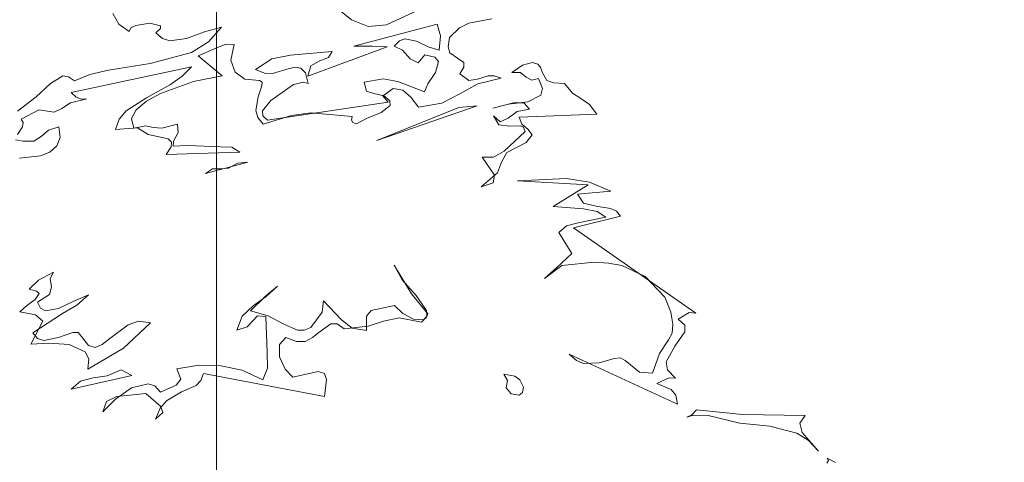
# Model space of a CAD drawing. Header units: millimetres. Extents: x -409347 to -76892, y 286088 to 1850972.
# Tile 17 of 256: x -299545 to -293900, y 423168 to 425707. Entities that reach past the tile are written whole.
import ezdxf

# ---------------------------------------------------------------- set-up
doc = ezdxf.new("R2010")
doc.units = ezdxf.units.MM
doc.linetypes.add('DGN Style 2', pattern=[3.08948, 1.853688, -1.235792])
for name, color, linetype, lineweight in [('a_drzewa 2', 7, 'Continuous', 0), ('A_P_BEMA_100_X_B', 181, 'Continuous', 0), ('A_P_WAND_BET_A_X', 25, 'Continuous', 0), ('A_P_WAND_BET_V_X', 131, 'DGN Style 2', 0)]:
    doc.layers.add(name, color=color, linetype=linetype, lineweight=lineweight)

msp = doc.modelspace()

# ---------------------------------------------------------------- linework, layer by layer
at = {"layer": 'a_drzewa 2'}
for p, q in [((-297642.4, 425706.5), (-297711.8, 425762.2)), ((-297265, 425759.3), (-297443, 425676.5)), ((-299011.8, 425742.1), (-298977.1, 425680.4)), ((-297548, 425667.5), (-297642.4, 425706.5)), ((-296837.7, 425710.7), (-296970.9, 425687.5)), ((-298977.1, 425680.4), (-298917.7, 425638.5)), ((-298917.7, 425638.5), (-298907.8, 425659.9)), ((-298907.8, 425659.9), (-298879.6, 425674.1)), ((-298879.6, 425674.1), (-298798.4, 425686.9)), ((-298798.4, 425686.9), (-298738.4, 425671.5)), ((-298737.1, 425656.9), (-298764.3, 425631)), ((-298738.4, 425671.5), (-298737.1, 425656.9)), ((-298588.2, 425599.1), (-298485.7, 425637.2)), ((-298485.7, 425637.2), (-298388, 425663.2)), ((-298388, 425663.2), (-298463.2, 425580.4)), ((-297629.5, 425554.8), (-297152.5, 425680.8)), ((-297443, 425676.5), (-297548, 425667.5)), ((-297152.5, 425680.8), (-297132.2, 425615)), ((-297024.3, 425659.4), (-297081.3, 425604.6)), ((-296970.9, 425687.5), (-297024.3, 425659.4)), ((-298764.3, 425631), (-298726.3, 425599)), ((-298726.3, 425599), (-298683.9, 425585)), ((-298683.9, 425585), (-298588.2, 425599.1)), ((-298463.2, 425580.4), (-298560.8, 425519.2)), ((-297367.7, 425586), (-297397.3, 425554.1)), ((-297336.3, 425597.5), (-297367.7, 425586)), ((-297270.4, 425582.6), (-297336.3, 425597.5)), ((-297203, 425550.1), (-297270.4, 425582.6)), ((-297132.2, 425615), (-297139.8, 425532)), ((-297081.3, 425604.6), (-297088.5, 425551.1)), ((-298410.3, 425546.7), (-298520.9, 425499.1)), ((-298362, 425565.6), (-298410.3, 425546.7)), ((-298314.8, 425563.7), (-298362, 425565.6)), ((-298333.6, 425474), (-298314.8, 425563.7)), ((-297992.3, 425503.2), (-297753.1, 425523.6)), ((-297893.8, 425382.3), (-297438.1, 425550.6)), ((-297753.1, 425523.6), (-297773.7, 425489.5)), ((-297523.7, 425555), (-297629.5, 425554.8)), ((-297438.1, 425550.6), (-297523.7, 425555)), ((-297397.3, 425554.1), (-297351.3, 425531.6)), ((-297351.3, 425531.6), (-297305.9, 425482.6)), ((-297139.8, 425532), (-297203, 425550.1)), ((-297088.5, 425551.1), (-297079.7, 425516.6)), ((-298560.8, 425519.2), (-298796.2, 425454.9)), ((-298520.9, 425499.1), (-298384.7, 425384.4)), ((-298310.1, 425405.5), (-298333.6, 425474)), ((-298193.9, 425421.3), (-298099.3, 425482.3)), ((-298099.3, 425482.3), (-297992.3, 425503.2)), ((-297825, 425470.5), (-297875.5, 425442.6)), ((-297773.7, 425489.5), (-297825, 425470.5)), ((-297305.9, 425482.6), (-297259.9, 425460.1)), ((-297259.9, 425460.1), (-297222.6, 425504.4)), ((-297222.6, 425504.4), (-297165.7, 425491.6)), ((-297165.7, 425491.6), (-297143, 425467.1)), ((-297143, 425467.1), (-297161.1, 425403.9)), ((-297079.7, 425516.6), (-297035.8, 425485.1)), ((-297035.8, 425485.1), (-296998.6, 425461.8)), ((-298559.6, 425437), (-299249.3, 425289.8)), ((-299036.8, 425416.7), (-299143.5, 425392.9)), ((-298796.2, 425454.9), (-299036.8, 425416.7)), ((-298613.7, 425382.4), (-298559.6, 425437)), ((-298142.1, 425399.3), (-298193.9, 425421.3)), ((-298006.3, 425425.6), (-298094.9, 425397.4)), ((-297965.9, 425434.9), (-298006.3, 425425.6)), ((-297933.1, 425428.9), (-297965.9, 425434.9)), ((-297907.2, 425401.7), (-297933.1, 425428.9)), ((-297875.5, 425442.6), (-297893.8, 425382.3)), ((-296999.3, 425435.3), (-297022.3, 425395.2)), ((-296998.6, 425461.8), (-296999.3, 425435.3)), ((-296723.2, 425403.1), (-296662.3, 425446.5)), ((-296662.3, 425446.5), (-296604.7, 425460.3)), ((-296604.7, 425460.3), (-296574.6, 425451.1)), ((-296574.6, 425451.1), (-296558.5, 425434.9)), ((-296558.5, 425434.9), (-296550.1, 425406.2)), ((-299298.6, 425385.5), (-299368.3, 425341.4)), ((-299265.8, 425379.5), (-299298.6, 425385.5)), ((-299231.4, 425356), (-299265.8, 425379.5)), ((-299143.5, 425392.9), (-299231.4, 425356)), ((-298549.5, 425352.7), (-298737.5, 425283.7)), ((-298680.2, 425335.6), (-298613.7, 425382.4)), ((-298384.7, 425384.4), (-298549.5, 425352.7)), ((-298253.9, 425366.2), (-298310.1, 425405.5)), ((-298170.9, 425358.6), (-298253.9, 425366.2)), ((-298155.4, 425348.2), (-298170.9, 425358.6)), ((-298094.9, 425397.4), (-298142.1, 425399.3)), ((-297890.3, 425341.5), (-297907.2, 425401.7)), ((-297460.6, 425366.5), (-297570.6, 425348.3)), ((-297377.1, 425353.1), (-297460.6, 425366.5)), ((-297225, 425292.6), (-297377.1, 425353.1)), ((-297161.1, 425403.9), (-297205.5, 425338.4)), ((-297022.3, 425395.2), (-296969.2, 425358.6)), ((-296969.2, 425358.6), (-296919.8, 425365.7)), ((-296919.8, 425365.7), (-296859.8, 425385.6)), ((-296785.2, 425371.4), (-296917.6, 425339.5)), ((-296859.8, 425385.6), (-296824.6, 425385.6)), ((-296824.6, 425385.6), (-296785.2, 425371.4)), ((-296673.4, 425404.5), (-296723.2, 425403.1)), ((-296641.7, 425377.8), (-296673.4, 425404.5)), ((-296607.9, 425360.1), (-296641.7, 425377.8)), ((-296570.5, 425369.2), (-296607.9, 425360.1)), ((-296548, 425312.3), (-296570.5, 425369.2)), ((-296550.1, 425406.2), (-296522.6, 425358.6)), ((-296522.6, 425358.6), (-296483.1, 425344.3)), ((-299368.3, 425341.4), (-299449.8, 425263.9)), ((-298817.7, 425259.2), (-298680.2, 425335.6)), ((-298177.5, 425264), (-298156.5, 425327.5)), ((-298156.5, 425327.5), (-298155.4, 425348.2)), ((-298105.3, 425243.7), (-297974.9, 425334.2)), ((-297974.9, 425334.2), (-297917.3, 425348)), ((-297917.3, 425348), (-297890.3, 425341.5)), ((-297570.6, 425348.3), (-297557.4, 425296.5)), ((-297557.4, 425296.5), (-297515.1, 425282.5)), ((-297403.1, 425312.6), (-297458.4, 425272.6)), ((-297349.3, 425302.6), (-297403.1, 425312.6)), ((-297301.8, 425262.5), (-297349.3, 425302.6)), ((-297205.5, 425338.4), (-297225, 425292.6)), ((-296917.6, 425339.5), (-297021.3, 425280.7)), ((-296556.4, 425273.4), (-296548, 425312.3)), ((-296483.1, 425344.3), (-296421.1, 425340.8)), ((-296421.1, 425340.8), (-296375.3, 425286)), ((-299449.8, 425263.9), (-299557.3, 425181.2)), ((-299160.9, 425253.3), (-299253, 425230.7)), ((-299249.3, 425289.8), (-299220.5, 425262.9)), ((-299220.5, 425262.9), (-299190.1, 425250.8)), ((-299190.1, 425250.8), (-299160.9, 425253.3)), ((-298934.7, 425184.5), (-298817.7, 425259.2)), ((-298818.8, 425238.5), (-298876.4, 425189.5)), ((-298737.5, 425283.7), (-298818.8, 425238.5)), ((-298191.5, 425186.4), (-298177.5, 425264)), ((-298153, 425183.8), (-298105.3, 425243.7)), ((-297515.1, 425282.5), (-297464.2, 425272.2)), ((-297464.2, 425272.2), (-297431.6, 425233.8)), ((-297458.4, 425272.6), (-297423.3, 425240.4)), ((-297423.3, 425240.4), (-297421.1, 425214.1)), ((-297258.6, 425204.5), (-297301.8, 425262.5)), ((-297021.3, 425280.7), (-297125.5, 425227.7)), ((-296632.4, 425234.6), (-296556.4, 425273.4)), ((-296375.3, 425286), (-296328.6, 425254.7)), ((-296328.6, 425254.7), (-296278.7, 425220.8)), ((-299434.6, 425188.8), (-299535.8, 425136)), ((-299348.2, 425175.6), (-299434.6, 425188.8)), ((-299303.1, 425197.1), (-299348.2, 425175.6)), ((-299253, 425230.7), (-299303.1, 425197.1)), ((-298974.7, 425137), (-298934.7, 425184.5)), ((-298876.4, 425189.5), (-298904.4, 425140.1)), ((-298179.2, 425146.3), (-298191.5, 425186.4)), ((-298150.6, 425154.7), (-298153, 425183.8)), ((-297431.6, 425233.8), (-298125, 425130.4)), ((-296921.5, 425212.8), (-297497.9, 425013.6)), ((-297497.9, 425013.6), (-297026.5, 425203.8)), ((-297421.1, 425214.1), (-297473.5, 425174.4)), ((-297125.5, 425227.7), (-297258.6, 425204.5)), ((-297026.5, 425203.8), (-296921.5, 425212.8)), ((-296705.6, 425231.3), (-296832.2, 425199.9)), ((-296832.2, 425199.9), (-296743, 425222.2)), ((-296743, 425222.2), (-296632.4, 425234.6)), ((-296652.3, 425227), (-296705.6, 425231.3)), ((-296692.4, 425179.5), (-296623.1, 425194.3)), ((-296623.1, 425194.3), (-296652.3, 425227)), ((-296278.7, 425220.8), (-296235.7, 425165.7)), ((-299535.8, 425136), (-299525.3, 425116.4)), ((-298996, 425076.4), (-298974.7, 425137)), ((-298904.4, 425140.1), (-298891, 425085.4)), ((-298149.5, 425107.7), (-298179.2, 425146.3)), ((-298125, 425130.4), (-298150.6, 425154.7)), ((-297986.2, 425157), (-298149.5, 425107.7)), ((-297875.9, 425172.3), (-297986.2, 425157)), ((-297639, 425151.4), (-297875.9, 425172.3)), ((-297643.1, 425130.5), (-297639, 425151.4)), ((-297636, 425116.4), (-297643.1, 425130.5)), ((-297555.8, 425140.9), (-297614.9, 425109.4)), ((-297473.5, 425174.4), (-297555.8, 425140.9)), ((-296797.5, 425103), (-296828.5, 425156.1)), ((-296828.5, 425156.1), (-296790.2, 425121.2)), ((-296790.2, 425121.2), (-296745, 425142.7)), ((-296745, 425142.7), (-296692.4, 425179.5)), ((-296235.7, 425165.7), (-296680.9, 425148.2)), ((-296680.9, 425148.2), (-296665.7, 425108.4)), ((-299529.2, 425092.5), (-299557.8, 425048.9)), ((-299525.3, 425116.4), (-299529.2, 425092.5)), ((-299421.6, 425037.1), (-299380.6, 425072.9)), ((-299380.6, 425072.9), (-299320.6, 425092.7)), ((-299320.6, 425092.7), (-299312.4, 425031.7)), ((-298870.5, 425087.2), (-298996, 425076.4)), ((-298891, 425085.4), (-298821.4, 425097.3)), ((-298808.5, 425048.4), (-298870.5, 425087.2)), ((-298821.4, 425097.3), (-298779.6, 425089.1)), ((-298779.6, 425089.1), (-298729.3, 425084.6)), ((-298729.3, 425084.6), (-298640.1, 425106.9)), ((-298640.1, 425106.9), (-298636.1, 425060.2)), ((-297614.9, 425109.4), (-297636, 425116.4)), ((-296735.2, 425096.5), (-296797.5, 425103)), ((-296676.6, 425098.6), (-296735.2, 425096.5)), ((-296658.4, 425091.3), (-296676.6, 425098.6)), ((-296665.7, 425108.4), (-296630.9, 425079)), ((-296647.4, 425065.8), (-296658.4, 425091.3)), ((-296630.9, 425079), (-296607.5, 425045.8)), ((-299569.8, 425018.5), (-299525.1, 425010.6)), ((-299463.3, 425010), (-299421.6, 425037.1)), ((-299312.4, 425031.7), (-299331.8, 424983.1)), ((-298727.7, 425031.8), (-298808.5, 425048.4)), ((-298694.6, 425022.9), (-298727.7, 425031.8)), ((-298675.4, 425004), (-298694.6, 425022.9)), ((-298636.1, 425060.2), (-298664.2, 425010.8)), ((-296767, 424952.8), (-296647.4, 425065.8)), ((-296607.5, 425045.8), (-296641.9, 425001.7)), ((-299525.1, 425010.6), (-299463.3, 425010)), ((-299331.8, 424983.1), (-299372.8, 424947.2)), ((-298704.6, 424933.9), (-298676, 424977.5)), ((-298676, 424977.5), (-298675.4, 425004)), ((-298664.2, 425010.8), (-298664.6, 424981.4)), ((-298664.6, 424981.4), (-298582.7, 424985.5)), ((-298582.7, 424985.5), (-298394, 424978.1)), ((-298394, 424978.1), (-298329.1, 424974.8)), ((-298329.1, 424974.8), (-298282.6, 424946.5)), ((-296641.9, 425001.7), (-296751.6, 424945.3)), ((-299426.7, 424925), (-299546, 424911.9)), ((-299372.8, 424947.2), (-299426.7, 424925)), ((-298282.6, 424946.5), (-298704.6, 424933.9)), ((-296822.8, 424815.8), (-296893.3, 424918.5)), ((-296893.3, 424918.5), (-296828.7, 424918.1)), ((-296828.7, 424918.1), (-296767, 424952.8)), ((-296751.6, 424945.3), (-296782.2, 424889.8)), ((-298236.5, 424888.7), (-298480.7, 424823.8)), ((-298480.7, 424823.8), (-298439, 424850.8)), ((-298439, 424850.8), (-298395, 424851.7)), ((-298395, 424851.7), (-298348.3, 424855.7)), ((-298348.3, 424855.7), (-298294.9, 424883.7)), ((-298294.9, 424883.7), (-298236.5, 424888.7)), ((-296782.2, 424889.8), (-296806.3, 424828.9)), ((-296806.3, 424828.9), (-296899.3, 424747.5)), ((-296830.8, 424771), (-296822.8, 424815.8)), ((-296690.7, 424783), (-296409.7, 424795.3)), ((-296409.7, 424795.3), (-296278.6, 424774.2)), ((-296899.3, 424747.5), (-296830.8, 424771)), ((-296286.1, 424758.9), (-296690.7, 424783)), ((-296487.2, 424635.9), (-296286.1, 424758.9)), ((-296278.6, 424774.2), (-296156.7, 424722.9)), ((-296156.7, 424722.9), (-296346.3, 424706.7)), ((-296346.3, 424706.7), (-296312.4, 424653.8)), ((-296312.6, 424621.4), (-296487.2, 424635.9)), ((-296235, 424607.5), (-296312.6, 424621.4)), ((-296312.4, 424653.8), (-296240.4, 424636.4)), ((-296240.4, 424636.4), (-296157, 424623)), ((-296157, 424623), (-296123.4, 424608.2)), ((-296100.5, 424580.8), (-296370.9, 424513.6)), ((-296344, 424542.3), (-296185.1, 424573.6)), ((-296185.1, 424573.6), (-296235, 424607.5)), ((-296123.4, 424608.2), (-296100.5, 424580.8)), ((-296453.8, 424485.9), (-296410.1, 424524.9)), ((-296410.1, 424524.9), (-296344, 424542.3)), ((-296370.9, 424513.6), (-295667.9, 424024.3)), ((-296378.9, 424366), (-296453.8, 424485.9)), ((-296466, 424285.1), (-296378.9, 424366)), ((-297398.6, 424299.3), (-297353.2, 424215.1)), ((-297299.3, 424134.5), (-297398.6, 424299.3)), ((-296437.6, 424296.3), (-296537.1, 424223.2)), ((-296537.1, 424223.2), (-296466, 424285.1)), ((-296251.1, 424315.2), (-296437.6, 424296.3)), ((-296168.4, 424310.5), (-296251.1, 424315.2)), ((-296093.8, 424296.4), (-296168.4, 424310.5)), ((-295959.2, 424234.4), (-296093.8, 424296.4)), ((-299436.3, 424213.1), (-299352, 424258.5)), ((-299352, 424258.5), (-299369.5, 424221.8)), ((-299369.5, 424221.8), (-299362.5, 424175.4)), ((-295846.1, 424114.8), (-295959.2, 424234.4)), ((-299490.6, 424161.5), (-299436.3, 424213.1)), ((-299362.5, 424175.4), (-299373.4, 424130.3)), ((-298066.9, 424177.5), (-298138.3, 424118.5)), ((-298132.5, 424119), (-298066.9, 424177.5)), ((-297353.2, 424215.1), (-297272.1, 424125)), ((-299448.6, 424150.4), (-299490.6, 424161.5)), ((-299456.2, 424102.7), (-299432.7, 424137)), ((-299432.7, 424137), (-299448.6, 424150.4)), ((-299373.4, 424130.3), (-299443.1, 424086.2)), ((-299235, 424092.2), (-299150, 424128.9)), ((-299150, 424128.9), (-299218.4, 424070.2)), ((-298138.3, 424118.5), (-298222.5, 424037.8)), ((-298207.2, 424065.6), (-298132.5, 424119)), ((-297204.2, 424019.2), (-297299.3, 424134.5)), ((-297272.1, 424125), (-297211.8, 424039.1)), ((-295812.4, 424029.6), (-295846.1, 424114.8)), ((-299544.1, 424030.5), (-299506, 424066.1)), ((-299506, 424066.1), (-299456.2, 424102.7)), ((-299443.1, 424086.2), (-299425.5, 424052.4)), ((-299425.5, 424052.4), (-299397.7, 424037.2)), ((-299322.4, 424049.5), (-299235, 424092.2)), ((-299218.4, 424070.2), (-299299.5, 424022.1)), ((-298269.8, 424007.3), (-298207.2, 424065.6)), ((-297810.4, 424029), (-297804.2, 424094.2)), ((-297804.2, 424094.2), (-297700.9, 423985.5)), ((-297529.1, 424038.4), (-297396.4, 424067.4)), ((-297396.4, 424067.4), (-297348.4, 424021.5)), ((-299454.6, 424014.7), (-299544.1, 424030.5)), ((-299299.5, 424022.1), (-299469.2, 423910.6)), ((-299413.2, 423977.1), (-299454.6, 424014.7)), ((-299397.7, 424037.2), (-299322.4, 424049.5)), ((-298301, 423925.3), (-298269.8, 424007.3)), ((-298222.5, 424037.8), (-298120.1, 424008.4)), ((-298181.8, 424009), (-298208.7, 423980.2)), ((-298134.4, 424004.2), (-298181.8, 424009)), ((-298125.7, 423799.3), (-298134.4, 424004.2)), ((-298120.1, 424008.4), (-298030.7, 423960.2)), ((-297876.3, 423941.1), (-297810.4, 424029)), ((-297557.5, 423924.3), (-297555.8, 424006.7)), ((-297555.8, 424006.7), (-297529.1, 424038.4)), ((-297369.8, 423996.2), (-297459.2, 423976.8)), ((-297241.3, 423971.9), (-297369.8, 423996.2)), ((-297348.4, 424021.5), (-297286.8, 423988.6)), ((-297211.7, 424003.8), (-297241.3, 423971.9)), ((-297213.9, 423994.8), (-297204.2, 424019.2)), ((-297211.8, 424039.1), (-297211.7, 424003.8)), ((-295800.6, 423960.1), (-295812.4, 424029.6)), ((-295706.4, 424026.9), (-295770.7, 423989)), ((-295667.9, 424024.3), (-295706.4, 424026.9)), ((-299481.2, 423844.9), (-299413.2, 423977.1)), ((-299028.6, 423877.8), (-298923.7, 423957.3)), ((-298795.4, 423968.2), (-298950.4, 423822.8)), ((-298923.7, 423957.3), (-298863.7, 423977.1)), ((-298863.7, 423977.1), (-298795.4, 423968.2)), ((-298241, 423945.2), (-298301, 423925.3)), ((-298208.7, 423980.2), (-298241, 423945.2)), ((-298030.7, 423960.2), (-297951.4, 423925.9)), ((-297913.2, 423926.2), (-297876.3, 423941.1)), ((-297760.6, 423962.8), (-297829.8, 423912.8)), ((-297725.4, 423962.8), (-297760.6, 423962.8)), ((-297684.7, 423934), (-297725.4, 423962.8)), ((-297700.9, 423985.5), (-297638, 423938)), ((-297547.9, 423948.6), (-297684.7, 423934)), ((-297459.2, 423976.8), (-297547.9, 423948.6)), ((-297286.8, 423988.6), (-297233.6, 423984.4)), ((-297233.6, 423984.4), (-297213.9, 423994.8)), ((-295805.1, 423909.7), (-295800.6, 423960.1)), ((-295770.7, 423989), (-295732.5, 423954.1)), ((-295732.5, 423954.1), (-295732.1, 423916)), ((-299469.2, 423910.6), (-299442.8, 423877.6)), ((-299406.6, 423866), (-299323, 423884.9)), ((-299323, 423884.9), (-299240.2, 423912.6)), ((-299240.2, 423912.6), (-299210.7, 423912.1)), ((-299210.7, 423912.1), (-299191.2, 423890.3)), ((-299191.2, 423890.3), (-299151.5, 423837.9)), ((-298018.4, 423884.9), (-298056, 423843.5)), ((-297957.6, 423860.7), (-298018.4, 423884.9)), ((-297951.4, 423925.9), (-297913.2, 423926.2)), ((-297865.5, 423883.3), (-297907.7, 423862)), ((-297829.8, 423912.8), (-297865.5, 423883.3)), ((-297638, 423938), (-297557.5, 423924.3)), ((-295825.2, 423869.8), (-295805.1, 423909.7)), ((-295732.1, 423916), (-295789.8, 423834.6)), ((-299378.8, 423850.7), (-299481.2, 423844.9)), ((-299442.8, 423877.6), (-299406.6, 423866)), ((-299260.7, 423843.2), (-299378.8, 423850.7)), ((-299168.9, 423801.1), (-299260.7, 423843.2)), ((-299151.5, 423837.9), (-299112.3, 423826.5)), ((-299112.3, 423826.5), (-299072.7, 423844.6)), ((-299072.7, 423844.6), (-299028.6, 423877.8)), ((-298056, 423843.5), (-298055.8, 423773)), ((-297907.7, 423862), (-297957.6, 423860.7)), ((-295877.3, 423791.9), (-295825.2, 423869.8)), ((-295789.8, 423834.6), (-295838, 423745.3)), ((-299147.9, 423761.8), (-299168.9, 423801.1)), ((-298950.4, 423822.8), (-299154.6, 423702.4)), ((-298123.8, 423708.4), (-298125.7, 423799.3)), ((-298055.8, 423773), (-298023.3, 423702.3)), ((-295773, 423501.1), (-296394.1, 423788.8)), ((-296394.1, 423788.8), (-296352.7, 423751.2)), ((-295917.6, 423679.7), (-295877.3, 423791.9)), ((-299154.6, 423702.4), (-299147.9, 423761.8)), ((-298643.6, 423705), (-298518.9, 423724.5)), ((-298518.9, 423724.5), (-298392.2, 423720.7)), ((-298392.2, 423720.7), (-298269.6, 423695.9)), ((-296352.7, 423751.2), (-296313, 423734)), ((-296313, 423734), (-296222.4, 423738.8)), ((-296222.4, 423738.8), (-296136.4, 423763.8)), ((-296136.4, 423763.8), (-296101.4, 423766.8)), ((-296101.4, 423766.8), (-296073.6, 423751.6)), ((-296073.6, 423751.6), (-295991.5, 423685.1)), ((-295838, 423745.3), (-295831.1, 423698.9)), ((-298901.7, 423665.3), (-299250.6, 423588.5)), ((-299123.9, 423652.2), (-299042.7, 423665)), ((-299042.7, 423665), (-298963.3, 423698.3)), ((-298963.3, 423698.3), (-298901.7, 423665.3)), ((-298620.8, 423645.3), (-298643.6, 423705)), ((-298491.3, 423676.9), (-298505.6, 423637.5)), ((-297798.4, 423545.2), (-298491.3, 423676.9)), ((-298269.6, 423695.9), (-298150.4, 423641.5)), ((-298150.4, 423641.5), (-298123.8, 423708.4)), ((-298023.3, 423702.3), (-297978.3, 423656.2)), ((-297978.3, 423656.2), (-297834.2, 423689.1)), ((-297834.2, 423689.1), (-297797.9, 423677.5)), ((-297797.9, 423677.5), (-297786.2, 423643.2)), ((-296769.3, 423674.4), (-296706.5, 423662.2)), ((-296748.5, 423638), (-296769.3, 423674.4)), ((-296706.5, 423662.2), (-296678.3, 423641.1)), ((-295991.5, 423685.1), (-295917.6, 423679.7)), ((-295831.1, 423698.9), (-295785.8, 423649.9)), ((-299250.6, 423588.5), (-299195.8, 423634.3)), ((-299195.8, 423634.3), (-299123.9, 423652.2)), ((-298904.4, 423594.6), (-298809.4, 423617.4)), ((-298809.4, 423617.4), (-298770.2, 423606.1)), ((-298770.2, 423606.1), (-298737.8, 423570.6)), ((-298737.8, 423570.6), (-298647.2, 423610.7)), ((-298647.2, 423610.7), (-298620.8, 423645.3)), ((-298532.5, 423608.8), (-298617.5, 423572.1)), ((-298505.6, 423637.5), (-298532.5, 423608.8)), ((-297786.2, 423643.2), (-297798.4, 423545.2)), ((-296756.7, 423596.2), (-296748.5, 423638)), ((-296678.3, 423641.1), (-296657, 423598.8)), ((-295821.3, 423652.7), (-295891.9, 423620.2)), ((-295891.9, 423620.2), (-295809.7, 423586.1)), ((-295785.8, 423649.9), (-295821.3, 423652.7)), ((-298988.4, 423546.2), (-299047.7, 423517.7)), ((-298995.9, 423530.9), (-298904.4, 423594.6)), ((-298822.4, 423563.4), (-298988.4, 423546.2)), ((-298736.7, 423488.5), (-298822.4, 423563.4)), ((-298617.5, 423572.1), (-298704.2, 423520.6)), ((-296727.2, 423560.5), (-296756.7, 423596.2)), ((-296682.4, 423552.6), (-296727.2, 423560.5)), ((-296663.3, 423568.9), (-296682.4, 423552.6)), ((-296657, 423598.8), (-296663.3, 423568.9)), ((-295809.7, 423586.1), (-295783.4, 423553.1)), ((-295783.4, 423553.1), (-295773, 423501.1)), ((-299069, 423457.1), (-298995.9, 423530.9)), ((-299047.7, 423517.7), (-299069, 423457.1)), ((-298704.2, 423520.6), (-298738.8, 423479.5)), ((-298724.9, 423454.2), (-298736.7, 423488.5)), ((-298738.8, 423479.5), (-298765.7, 423415.5)), ((-298765.7, 423415.5), (-298724.9, 423454.2)), ((-295719.6, 423426.3), (-295691.5, 423440.5)), ((-295682.5, 423438.3), (-295719.6, 423426.3)), ((-295691.5, 423440.5), (-295664.5, 423469.2)), ((-295597.1, 423436.8), (-295682.5, 423438.3)), ((-295664.5, 423469.2), (-295400.7, 423441.9)), ((-295417.1, 423393.5), (-295597.1, 423436.8)), ((-295400.7, 423441.9), (-295041.8, 423437.3)), ((-295041.8, 423437.3), (-295073.3, 423393.5)), ((-295245.2, 423375.8), (-295417.1, 423393.5)), ((-295089, 423336.3), (-295245.2, 423375.8)), ((-295073.3, 423393.5), (-295059.8, 423338.8)), ((-295023.8, 423294.9), (-295089, 423336.3)), ((-295059.8, 423338.8), (-294965.5, 423232.3)), ((-294965.5, 423232.3), (-295023.8, 423294.9)), ((-294918.4, 423162.9), (-294908, 423178.4)), ((-294915.1, 423192.5), (-294868.8, 423167.1)), ((-294908, 423178.4), (-294915.1, 423192.5))]:
    msp.add_line(p, q, dxfattribs=at)
at = {"layer": 'A_P_BEMA_100_X_B'}
msp.add_line((-298417, 432305.4), (-298417, 422617.6), dxfattribs=at)
at = {"layer": 'A_P_WAND_BET_A_X', "ltscale": 0.01}
msp.add_3dface([(-409346.6, 1850971.6), (-87526.5, 1850971.6), (-87526.5, 286087.9), (-409346.6, 286087.9)], dxfattribs=at)
at = {"layer": 'A_P_WAND_BET_V_X'}
msp.add_3dface([(-346399.5, 477353.8), (-346399.5, 342353.8), (-171399.5, 342353.8), (-171399.5, 477353.8)], dxfattribs=at)

doc.saveas('drawing.dxf')
